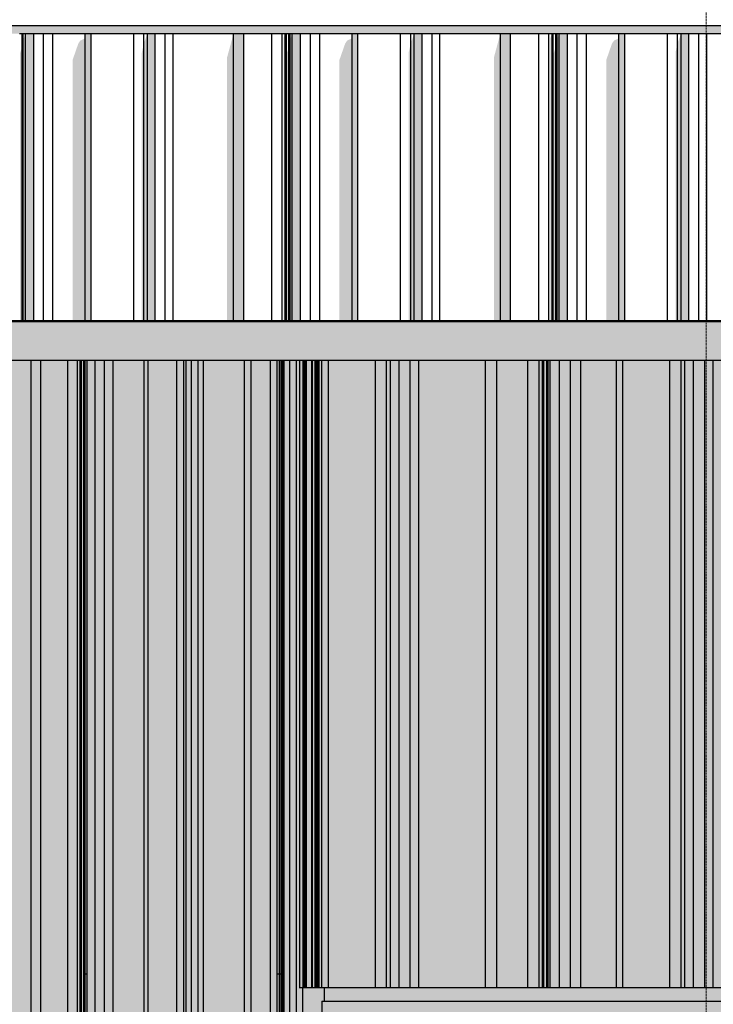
# Model space of a CAD drawing. Header units: metres. Extents: x -58265 to 590738, y -55036 to 35250.
# Tile 90 of 160: x 553216 to 554272, y -48546 to -47048. Entities that reach past the tile are written whole.
import ezdxf

# ---------------------------------------------------------------- set-up
doc = ezdxf.new("R2010")
doc.units = ezdxf.units.M
doc.header["$LTSCALE"] = 0.05
doc.linetypes.add('Strichlinie_ eng', pattern=[46, 30, -16])
for name, color, linetype in [('Ansicht Süd_3_0', 7, 'Continuous'), ('Ansicht Süd_3_A_1_Fassaden', 7, 'Continuous'), ('Ansicht Süd_3_A_1_Schraffuren', 7, 'Continuous'), ('Ansicht Süd_3_A_1_Wände_Außen', 7, 'Continuous'), ('Ansicht Süd_3_A_2_Fenster_Türen.Ergänzung', 7, 'Continuous'), ('Ansicht Süd_3_A_3_Achsen_Raster', 7, 'Continuous')]:
    doc.layers.add(name, color=color, linetype=linetype)

msp = doc.modelspace()

# ---------------------------------------------------------------- hatches: boundary and pattern name
at = {"layer": 'Ansicht Süd_3_A_1_Schraffuren', "linetype": 'Continuous', "lineweight": 15}
for points in [[(551225.9, -47068.9), (551265.9, -47068.9), (551265.9, -47244), (551305.9, -47244), (551305.9, -47068.9), (555325.9, -47068.9), (555325.9, -47406.1), (555345.9, -47406.1), (555345.9, -47056.1), (551225.9, -47056.1)], [(553224.8, -47068.9), (553221.7, -47077.8), (553221.7, -47506.1), (553224.8, -47506.1)], [(553237.6, -47506.1), (553237.6, -47068.9), (553224.8, -47068.9), (553224.8, -47506.1)], [(553324.9, -47506.1), (553324.9, -47068.9), (553315.9, -47068.9), (553315.9, -47506.1)], [(553405.1, -47506.1), (553410.4, -47506.1), (553410.4, -47068.9), (553405.1, -47083.2)], [(553422.3, -47506.1), (553422.3, -47068.9), (553410.4, -47068.9), (553410.4, -47506.1)], [(553531.8, -47506.1), (553541.5, -47506.1), (553541.5, -47068.9), (553531.8, -47104.7)], [(553557.1, -47506.1), (553557.1, -47068.9), (553541.5, -47068.9), (553541.5, -47506.1)], [(553617.8, -47506.1), (553620.1, -47506.1), (553620.1, -47068.9), (553617.8, -47074.8)], [(553621.9, -47506.1), (553621.9, -47068.9), (553620.1, -47068.9), (553620.1, -47506.1)], [(553627.7, -47506.1), (553630.8, -47506.1), (553630.8, -47068.9), (553627.7, -47077.8)], [(553643.6, -47506.1), (553643.6, -47068.9), (553630.8, -47068.9), (553630.8, -47506.1)], [(553730.9, -47506.1), (553730.9, -47068.9), (553721.9, -47068.9), (553721.9, -47506.1)], [(553811.1, -47506.1), (553816.4, -47506.1), (553816.4, -47068.9), (553811.1, -47083.2)], [(553828.3, -47506.1), (553828.3, -47068.9), (553816.4, -47068.9), (553816.4, -47506.1)], [(553947.5, -47068.9), (553937.8, -47104.7), (553937.8, -47506.1), (553947.5, -47506.1)], [(553963.1, -47506.1), (553963.1, -47068.9), (553947.5, -47068.9), (553947.5, -47506.1)], [(554023.8, -47506.1), (554026.1, -47506.1), (554026.1, -47068.9), (554023.8, -47074.8)], [(554027.9, -47506.1), (554027.9, -47068.9), (554026.1, -47068.9), (554026.1, -47506.1)], [(554033.7, -47506.1), (554036.8, -47506.1), (554036.8, -47068.9), (554033.7, -47077.8)], [(554049.6, -47506.1), (554049.6, -47068.9), (554036.8, -47068.9), (554036.8, -47506.1)], [(554136.9, -47506.1), (554136.9, -47068.9), (554127.9, -47068.9), (554127.9, -47506.1)], [(554217.1, -47506.1), (554222.4, -47506.1), (554222.4, -47068.9), (554217.1, -47083.2)], [(554234.3, -47506.1), (554234.3, -47068.9), (554222.4, -47068.9), (554222.4, -47506.1)], [(553221.7, -47077.8), (553219.9, -47088.9), (553219.9, -47506.1), (553221.7, -47506.1)], [(553296.6, -47109), (553296.6, -47506.1), (553315.9, -47506.1), (553315.9, -47075.8), (553308.6, -47079.2), (553305.5, -47083.5)], [(553402, -47097.6), (553402, -47506.1), (553405.1, -47506.1), (553405.1, -47083.2)], [(553627.7, -47077.8), (553625.9, -47088.9), (553625.9, -47506.1), (553627.7, -47506.1)], [(553702.6, -47109), (553702.6, -47506.1), (553721.9, -47506.1), (553721.9, -47075.8), (553714.6, -47079.2), (553711.5, -47083.5)], [(553808, -47097.6), (553808, -47506.1), (553811.1, -47506.1), (553811.1, -47083.2)], [(554033.7, -47077.8), (554031.9, -47088.9), (554031.9, -47506.1), (554033.7, -47506.1)], [(554108.6, -47109), (554108.6, -47506.1), (554127.9, -47506.1), (554127.9, -47075.8), (554120.6, -47079.2), (554117.5, -47083.5)], [(554214, -47097.6), (554214, -47506.1), (554217.1, -47506.1), (554217.1, -47083.2)], [(553216.5, -47098.8), (553216.5, -47506.1), (553219.9, -47506.1), (553219.9, -47088.9)], [(553622.5, -47098.8), (553622.5, -47506.1), (553625.9, -47506.1), (553625.9, -47088.9)], [(554028.5, -47098.8), (554028.5, -47506.1), (554031.9, -47506.1), (554031.9, -47088.9)], [(553645.9, -47506.1), (553125.9, -47506.1), (553125.9, -47566.1), (553642.2, -47566.1), (553645.9, -47566.1)], [(553645.9, -47566.1), (555305.9, -47566.1), (555305.9, -50626.1), (555345.9, -50626.1), (555345.9, -47506.1), (553645.9, -47506.1)], [(553233.6, -48500.3), (553233.6, -47566.1), (553145.9, -47566.1), (553145.9, -48500.3)], [(553248.4, -48500.3), (553248.4, -47566.1), (553233.6, -47566.1), (553233.6, -48500.3)], [(553289.2, -48500.3), (553289.2, -47566.1), (553248.4, -47566.1), (553248.4, -48500.3)], [(553304.1, -48500.3), (553304.1, -47566.1), (553289.2, -47566.1), (553289.2, -48500.3)], [(553308.4, -48500.3), (553308.4, -47566.1), (553304.1, -47566.1), (553304.1, -48500.3)], [(553310.2, -48500.3), (553310.2, -47566.1), (553308.4, -47566.1), (553308.4, -48500.3)], [(553314, -48500.3), (553314, -47566.1), (553310.2, -47566.1), (553310.2, -48500.3)], [(553315.7, -48500.3), (553315.7, -47566.1), (553314, -47566.1), (553314, -48500.3)], [(553318.6, -48500.3), (553318.6, -47566.1), (553315.7, -47566.1), (553315.7, -48500.3)], [(553330.8, -48500.3), (553330.8, -47566.1), (553318.6, -47566.1), (553318.6, -48500.3)], [(553345, -48500.3), (553345, -47566.1), (553330.8, -47566.1), (553330.8, -48500.3)], [(553358.6, -48500.3), (553358.6, -47566.1), (553345, -47566.1), (553345, -48500.3)], [(553405.4, -48500.3), (553405.4, -47566.1), (553358.6, -47566.1), (553358.6, -48500.3)], [(553411.5, -48500.3), (553411.5, -47566.1), (553405.4, -47566.1), (553405.4, -48500.3)], [(553455.3, -48500.3), (553455.3, -47566.1), (553411.5, -47566.1), (553411.5, -48500.3)], [(553465.7, -48500.3), (553465.7, -47566.1), (553455.3, -47566.1), (553455.3, -48500.3)], [(553469.4, -48500.3), (553469.4, -47566.1), (553465.7, -47566.1), (553465.7, -48500.3)], [(553477.4, -48500.3), (553477.4, -47566.1), (553469.4, -47566.1), (553469.4, -48500.3)], [(553487.8, -48500.3), (553487.8, -47566.1), (553477.4, -47566.1), (553477.4, -48500.3)], [(553495.8, -48500.3), (553495.8, -47566.1), (553487.8, -47566.1), (553487.8, -48500.3)], [(553558.1, -48500.3), (553558.1, -47566.1), (553495.8, -47566.1), (553495.8, -48500.3)], [(553568.6, -48500.3), (553568.6, -47566.1), (553558.1, -47566.1), (553558.1, -48500.3)], [(553597.6, -48500.3), (553597.6, -47566.1), (553568.6, -47566.1), (553568.6, -48500.3)], [(553608.1, -48500.3), (553608.1, -47566.1), (553597.6, -47566.1), (553597.6, -48500.3)], [(553611.3, -48500.3), (553611.3, -47566.1), (553608.1, -47566.1), (553608.1, -48500.3)], [(553612.5, -48500.3), (553612.5, -47566.1), (553611.3, -47566.1), (553611.3, -48500.3)], [(553615.2, -48500.3), (553615.2, -47566.1), (553612.5, -47566.1), (553612.5, -48500.3)], [(553616.4, -48500.3), (553616.4, -47566.1), (553615.2, -47566.1), (553615.2, -48500.3)], [(553618.5, -48500.3), (553618.5, -47566.1), (553616.4, -47566.1), (553616.4, -48500.3)], [(553627.2, -48500.3), (553627.2, -47566.1), (553618.5, -47566.1), (553618.5, -48500.3)], [(553637.2, -48500.3), (553637.2, -47566.1), (553627.2, -47566.1), (553627.2, -48500.3)], [(553641.6, -47566.1), (553637.2, -47566.1), (553637.2, -48500.3), (553641.6, -48500.3)], [(553641.6, -47843.5), (553642.2, -47843.5), (553642.2, -47566.1), (553641.6, -47566.1)], [(553647.7, -47843.5), (553647.7, -47566.1), (553642.2, -47566.1), (553642.2, -47843.5)], [(553649, -47843.5), (553649, -47566.1), (553647.7, -47566.1), (553647.7, -47843.5)], [(553649.5, -47843.5), (553649.5, -47566.1), (553649, -47843.5)], [(553650.5, -47843.5), (553650.5, -47566.1), (553649.5, -47566.1), (553649.5, -47843.5)], [(553651.8, -47843.5), (553651.8, -47566.1), (553650.5, -47566.1), (553650.5, -47843.5)], [(553652.8, -47843.5), (553652.8, -47566.1), (553651.8, -47566.1), (553651.8, -47843.5)], [(553660.6, -47843.5), (553660.6, -47566.1), (553652.8, -47566.1), (553652.8, -47843.5)], [(553661.9, -47843.5), (553661.9, -47566.1), (553660.6, -47566.1), (553660.6, -47843.5)], [(553665.5, -47843.5), (553665.5, -47566.1), (553661.9, -47566.1), (553661.9, -47843.5)], [(553666.9, -47843.5), (553666.9, -47566.1), (553665.5, -47566.1), (553665.5, -47843.5)], [(553667.3, -47843.5), (553667.3, -47566.1), (553666.9, -47843.5)], [(553667.4, -47843.5), (553667.4, -47566.1), (553667.3, -47843.5)], [(553667.7, -47843.5), (553667.7, -47566.1), (553667.4, -47843.5)], [(553667.9, -47843.5), (553667.9, -47566.1), (553667.7, -47843.5)], [(553668.2, -47843.5), (553668.2, -47566.1), (553667.9, -47843.5)], [(553669.3, -47843.5), (553669.3, -47566.1), (553668.2, -47566.1), (553668.2, -47843.5)], [(553670.5, -47843.5), (553670.5, -47566.1), (553669.3, -47566.1), (553669.3, -47843.5)], [(553671.7, -47843.5), (553671.7, -47566.1), (553670.5, -47566.1), (553670.5, -47843.5)], [(553675.9, -47843.5), (553675.9, -47566.1), (553671.7, -47566.1), (553671.7, -47843.5)], [(553685.9, -47843.5), (553685.9, -47566.1), (553675.9, -47566.1), (553675.9, -47843.5)], [(553757.3, -47843.5), (553757.3, -47566.1), (553685.9, -47566.1), (553685.9, -47843.5)], [(553774.3, -47843.5), (553774.3, -47566.1), (553757.3, -47566.1), (553757.3, -47843.5)], [(553780.3, -47843.5), (553780.3, -47566.1), (553774.3, -47566.1), (553774.3, -47843.5)], [(553793.3, -47843.5), (553793.3, -47566.1), (553780.3, -47566.1), (553780.3, -47843.5)], [(553810.3, -47843.5), (553810.3, -47566.1), (553793.3, -47566.1), (553793.3, -47843.5)], [(553823.4, -47843.5), (553823.4, -47566.1), (553810.3, -47566.1), (553810.3, -47843.5)], [(553823.4, -47566.1), (553823.4, -47843.5), (553925, -47843.5), (553925, -47566.1)], [(553942.1, -47843.5), (553942.1, -47566.1), (553925, -47566.1), (553925, -47843.5)], [(553989.5, -47843.5), (553989.5, -47566.1), (553942.1, -47566.1), (553942.1, -47843.5)], [(554006.6, -47843.5), (554006.6, -47566.1), (553989.5, -47566.1), (553989.5, -47843.5)], [(554011.7, -47843.5), (554011.7, -47566.1), (554006.6, -47566.1), (554006.6, -47843.5)], [(554013.7, -47843.5), (554013.7, -47566.1), (554011.7, -47566.1), (554011.7, -47843.5)], [(554018.1, -47843.5), (554018.1, -47566.1), (554013.7, -47566.1), (554013.7, -47843.5)], [(554020.1, -47843.5), (554020.1, -47566.1), (554018.1, -47566.1), (554018.1, -47843.5)], [(554023.5, -47843.5), (554023.5, -47566.1), (554020.1, -47566.1), (554020.1, -47843.5)], [(554037.7, -47843.5), (554037.7, -47566.1), (554023.5, -47566.1), (554023.5, -47843.5)], [(554054.1, -47843.5), (554054.1, -47566.1), (554037.7, -47566.1), (554037.7, -47843.5)], [(554069.9, -47843.5), (554069.9, -47566.1), (554054.1, -47566.1), (554054.1, -47843.5)], [(554124, -47843.5), (554124, -47566.1), (554069.9, -47566.1), (554069.9, -47843.5)], [(554134, -47843.5), (554134, -47566.1), (554124, -47566.1), (554124, -47843.5)], [(554205.5, -47843.5), (554205.5, -47566.1), (554134, -47566.1), (554134, -47843.5)], [(554222.5, -47843.5), (554222.5, -47566.1), (554205.5, -47566.1), (554205.5, -47843.5)], [(554228.4, -47843.5), (554228.4, -47566.1), (554222.5, -47566.1), (554222.5, -47843.5)], [(554241.5, -47843.5), (554241.5, -47566.1), (554228.4, -47566.1), (554228.4, -47843.5)], [(554258.4, -47843.5), (554258.4, -47566.1), (554241.5, -47566.1), (554241.5, -47843.5)], [(554271.5, -47843.5), (554271.5, -47566.1), (554258.4, -47566.1), (554258.4, -47843.5)], [(553641.6, -47843.5), (553641.6, -48243.5), (553642.2, -48243.5), (553642.2, -47843.5)], [(553647.7, -48243.5), (553647.7, -47843.5), (553642.2, -47843.5), (553642.2, -48243.5)], [(553649, -48243.5), (553649, -47843.5), (553647.7, -47843.5), (553647.7, -48243.5)], [(553649.5, -48243.5), (553649.5, -47843.5), (553649, -48243.5)], [(553650.5, -48243.5), (553650.5, -47843.5), (553649.5, -47843.5), (553649.5, -48243.5)], [(553651.8, -48243.5), (553651.8, -47843.5), (553650.5, -47843.5), (553650.5, -48243.5)], [(553652.8, -48243.5), (553652.8, -47843.5), (553651.8, -47843.5), (553651.8, -48243.5)], [(553660.6, -48243.5), (553660.6, -47843.5), (553652.8, -47843.5), (553652.8, -48243.5)], [(553661.9, -48243.5), (553661.9, -47843.5), (553660.6, -47843.5), (553660.6, -48243.5)], [(553665.5, -48243.5), (553665.5, -47843.5), (553661.9, -47843.5), (553661.9, -48243.5)], [(553666.9, -48243.5), (553666.9, -47843.5), (553665.5, -47843.5), (553665.5, -48243.5)], [(553667.3, -48243.5), (553667.3, -47843.5), (553666.9, -48243.5)], [(553667.4, -48243.5), (553667.4, -47843.5), (553667.3, -48243.5)], [(553667.7, -48243.5), (553667.7, -47843.5), (553667.4, -48243.5)], [(553667.9, -48243.5), (553667.9, -47843.5), (553667.7, -48243.5)], [(553668.2, -48243.5), (553668.2, -47843.5), (553667.9, -48243.5)], [(553669.3, -48243.5), (553669.3, -47843.5), (553668.2, -47843.5), (553668.2, -48243.5)], [(553670.5, -48243.5), (553670.5, -47843.5), (553669.3, -47843.5), (553669.3, -48243.5)], [(553671.7, -48243.5), (553671.7, -47843.5), (553670.5, -47843.5), (553670.5, -48243.5)], [(553675.9, -48243.5), (553675.9, -47843.5), (553671.7, -47843.5), (553671.7, -48243.5)], [(553685.9, -48243.5), (553685.9, -47843.5), (553675.9, -47843.5), (553675.9, -48243.5)], [(553757.3, -48243.5), (553757.3, -47843.5), (553685.9, -47843.5), (553685.9, -48243.5)], [(553774.3, -48243.5), (553774.3, -47843.5), (553757.3, -47843.5), (553757.3, -48243.5)], [(553780.3, -48243.5), (553780.3, -47843.5), (553774.3, -47843.5), (553774.3, -48243.5)], [(553793.3, -48243.5), (553793.3, -47843.5), (553780.3, -47843.5), (553780.3, -48243.5)], [(553810.3, -48243.5), (553810.3, -47843.5), (553793.3, -47843.5), (553793.3, -48243.5)], [(553823.4, -48243.5), (553823.4, -47843.5), (553810.3, -47843.5), (553810.3, -48243.5)], [(553823.4, -48243.5), (553925, -48243.5), (553925, -47843.5), (553823.4, -47843.5)], [(553942.1, -48243.5), (553942.1, -47843.5), (553925, -47843.5), (553925, -48243.5)], [(553989.5, -48243.5), (553989.5, -47843.5), (553942.1, -47843.5), (553942.1, -48243.5)], [(554006.6, -48243.5), (554006.6, -47843.5), (553989.5, -47843.5), (553989.5, -48243.5)], [(554011.7, -48243.5), (554011.7, -47843.5), (554006.6, -47843.5), (554006.6, -48243.5)], [(554013.7, -48243.5), (554013.7, -47843.5), (554011.7, -47843.5), (554011.7, -48243.5)], [(554018.1, -48243.5), (554018.1, -47843.5), (554013.7, -47843.5), (554013.7, -48243.5)], [(554020.1, -48243.5), (554020.1, -47843.5), (554018.1, -47843.5), (554018.1, -48243.5)], [(554023.5, -48243.5), (554023.5, -47843.5), (554020.1, -47843.5), (554020.1, -48243.5)], [(554037.7, -48243.5), (554037.7, -47843.5), (554023.5, -47843.5), (554023.5, -48243.5)], [(554054.1, -48243.5), (554054.1, -47843.5), (554037.7, -47843.5), (554037.7, -48243.5)], [(554069.9, -48243.5), (554069.9, -47843.5), (554054.1, -47843.5), (554054.1, -48243.5)], [(554124, -48243.5), (554124, -47843.5), (554069.9, -47843.5), (554069.9, -48243.5)], [(554134, -48243.5), (554134, -47843.5), (554124, -47843.5), (554124, -48243.5)], [(554205.5, -48243.5), (554205.5, -47843.5), (554134, -47843.5), (554134, -48243.5)], [(554222.5, -48243.5), (554222.5, -47843.5), (554205.5, -47843.5), (554205.5, -48243.5)], [(554228.4, -48243.5), (554228.4, -47843.5), (554222.5, -47843.5), (554222.5, -48243.5)], [(554241.5, -48243.5), (554241.5, -47843.5), (554228.4, -47843.5), (554228.4, -48243.5)], [(554258.4, -48243.5), (554258.4, -47843.5), (554241.5, -47843.5), (554241.5, -48243.5)], [(554271.5, -48243.5), (554271.5, -47843.5), (554258.4, -47843.5), (554258.4, -48243.5)], [(553642.2, -48521.1), (553642.2, -48243.5), (553641.6, -48243.5), (553641.6, -48521.1)], [(553647.7, -48521.1), (553647.7, -48243.5), (553642.2, -48243.5), (553642.2, -48521.1)], [(553649, -48521.1), (553649, -48243.5), (553647.7, -48243.5), (553647.7, -48521.1)], [(553649.5, -48521.1), (553649.5, -48243.5), (553649, -48521.1)], [(553650.5, -48521.1), (553650.5, -48243.5), (553649.5, -48243.5), (553649.5, -48521.1)], [(553651.8, -48521.1), (553651.8, -48243.5), (553650.5, -48243.5), (553650.5, -48521.1)], [(553652.8, -48521.1), (553652.8, -48243.5), (553651.8, -48243.5), (553651.8, -48521.1)], [(553660.6, -48521.1), (553660.6, -48243.5), (553652.8, -48243.5), (553652.8, -48521.1)], [(553661.9, -48521.1), (553661.9, -48243.5), (553660.6, -48243.5), (553660.6, -48521.1)], [(553665.5, -48521.1), (553665.5, -48243.5), (553661.9, -48243.5), (553661.9, -48521.1)], [(553666.9, -48521.1), (553666.9, -48243.5), (553665.5, -48243.5), (553665.5, -48521.1)], [(553667.3, -48521.1), (553667.3, -48243.5), (553666.9, -48521.1)], [(553667.4, -48521.1), (553667.4, -48243.5), (553667.3, -48521.1)], [(553667.7, -48521.1), (553667.7, -48243.5), (553667.4, -48521.1)], [(553667.9, -48521.1), (553667.9, -48243.5), (553667.7, -48521.1)], [(553668.2, -48521.1), (553668.2, -48243.5), (553667.9, -48521.1)], [(553669.3, -48521.1), (553669.3, -48243.5), (553668.2, -48243.5), (553668.2, -48521.1)], [(553670.5, -48521.1), (553670.5, -48243.5), (553669.3, -48243.5), (553669.3, -48521.1)], [(553671.7, -48521.1), (553671.7, -48243.5), (553670.5, -48243.5), (553670.5, -48521.1)], [(553675.9, -48521.1), (553675.9, -48243.5), (553671.7, -48243.5), (553671.7, -48521.1)], [(553685.9, -48521.1), (553685.9, -48243.5), (553675.9, -48243.5), (553675.9, -48521.1)], [(553757.3, -48521.1), (553757.3, -48243.5), (553685.9, -48243.5), (553685.9, -48521.1)], [(553774.3, -48521.1), (553774.3, -48243.5), (553757.3, -48243.5), (553757.3, -48521.1)], [(553780.3, -48521.1), (553780.3, -48243.5), (553774.3, -48243.5), (553774.3, -48521.1)], [(553793.3, -48521.1), (553793.3, -48243.5), (553780.3, -48243.5), (553780.3, -48521.1)], [(553810.3, -48521.1), (553810.3, -48243.5), (553793.3, -48243.5), (553793.3, -48521.1)], [(553823.4, -48521.1), (553823.4, -48243.5), (553810.3, -48243.5), (553810.3, -48521.1)], [(553823.4, -48521.1), (553925, -48521.1), (553925, -48243.5), (553823.4, -48243.5)], [(553942.1, -48521.1), (553942.1, -48243.5), (553925, -48243.5), (553925, -48521.1)], [(553989.5, -48521.1), (553989.5, -48243.5), (553942.1, -48243.5), (553942.1, -48521.1)], [(554006.6, -48521.1), (554006.6, -48243.5), (553989.5, -48243.5), (553989.5, -48521.1)], [(554011.7, -48521.1), (554011.7, -48243.5), (554006.6, -48243.5), (554006.6, -48521.1)], [(554013.7, -48521.1), (554013.7, -48243.5), (554011.7, -48243.5), (554011.7, -48521.1)], [(554018.1, -48521.1), (554018.1, -48243.5), (554013.7, -48243.5), (554013.7, -48521.1)], [(554020.1, -48521.1), (554020.1, -48243.5), (554018.1, -48243.5), (554018.1, -48521.1)], [(554023.5, -48521.1), (554023.5, -48243.5), (554020.1, -48243.5), (554020.1, -48521.1)], [(554037.7, -48521.1), (554037.7, -48243.5), (554023.5, -48243.5), (554023.5, -48521.1)], [(554054.1, -48521.1), (554054.1, -48243.5), (554037.7, -48243.5), (554037.7, -48521.1)], [(554069.9, -48521.1), (554069.9, -48243.5), (554054.1, -48243.5), (554054.1, -48521.1)], [(554124, -48521.1), (554124, -48243.5), (554069.9, -48243.5), (554069.9, -48521.1)], [(554134, -48521.1), (554134, -48243.5), (554124, -48243.5), (554124, -48521.1)], [(554205.5, -48521.1), (554205.5, -48243.5), (554134, -48243.5), (554134, -48521.1)], [(554222.5, -48521.1), (554222.5, -48243.5), (554205.5, -48243.5), (554205.5, -48521.1)], [(554228.4, -48521.1), (554228.4, -48243.5), (554222.5, -48243.5), (554222.5, -48521.1)], [(554241.5, -48521.1), (554241.5, -48243.5), (554228.4, -48243.5), (554228.4, -48521.1)], [(554258.4, -48521.1), (554258.4, -48243.5), (554241.5, -48243.5), (554241.5, -48521.1)], [(554271.5, -48521.1), (554271.5, -48243.5), (554258.4, -48243.5), (554258.4, -48521.1)], [(553233.6, -50100.3), (553233.6, -48500.3), (553145.9, -48500.3), (553145.9, -50100.3)], [(553248.4, -50100.3), (553248.4, -48500.3), (553233.6, -48500.3), (553233.6, -50100.3)], [(553289.2, -50100.3), (553289.2, -48500.3), (553248.4, -48500.3), (553248.4, -50100.3)], [(553304.1, -50100.3), (553304.1, -48500.3), (553289.2, -48500.3), (553289.2, -50100.3)], [(553308.4, -50100.3), (553308.4, -48500.3), (553304.1, -48500.3), (553304.1, -50100.3)], [(553310.2, -50100.3), (553310.2, -48500.3), (553308.4, -48500.3), (553308.4, -50100.3)], [(553314, -50100.3), (553314, -48500.3), (553310.2, -48500.3), (553310.2, -50100.3)], [(553315.7, -50100.3), (553315.7, -48500.3), (553314, -48500.3), (553314, -50100.3)], [(553318.6, -50100.3), (553318.6, -48500.3), (553315.7, -48500.3), (553315.7, -50100.3)], [(553330.8, -50100.3), (553330.8, -48500.3), (553318.6, -48500.3), (553318.6, -50100.3)], [(553345, -50100.3), (553345, -48500.3), (553330.8, -48500.3), (553330.8, -50100.3)], [(553358.6, -50100.3), (553358.6, -48500.3), (553345, -48500.3), (553345, -50100.3)], [(553405.4, -50100.3), (553405.4, -48500.3), (553358.6, -48500.3), (553358.6, -50100.3)], [(553411.5, -50100.3), (553411.5, -48500.3), (553405.4, -48500.3), (553405.4, -50100.3)], [(553455.3, -50100.3), (553455.3, -48500.3), (553411.5, -48500.3), (553411.5, -50100.3)], [(553465.7, -50100.3), (553465.7, -48500.3), (553455.3, -48500.3), (553455.3, -50100.3)], [(553469.4, -50100.3), (553469.4, -48500.3), (553465.7, -48500.3), (553465.7, -50100.3)], [(553477.4, -50100.3), (553477.4, -48500.3), (553469.4, -48500.3), (553469.4, -50100.3)], [(553487.8, -50100.3), (553487.8, -48500.3), (553477.4, -48500.3), (553477.4, -50100.3)], [(553495.8, -50100.3), (553495.8, -48500.3), (553487.8, -48500.3), (553487.8, -50100.3)], [(553558.1, -50100.3), (553558.1, -48500.3), (553495.8, -48500.3), (553495.8, -50100.3)], [(553568.6, -50100.3), (553568.6, -48500.3), (553558.1, -48500.3), (553558.1, -50100.3)], [(553597.6, -50100.3), (553597.6, -48500.3), (553568.6, -48500.3), (553568.6, -50100.3)], [(553608.1, -50100.3), (553608.1, -48500.3), (553597.6, -48500.3), (553597.6, -50100.3)], [(553611.3, -50100.3), (553611.3, -48500.3), (553608.1, -48500.3), (553608.1, -50100.3)], [(553612.5, -50100.3), (553612.5, -48500.3), (553611.3, -48500.3), (553611.3, -50100.3)], [(553615.2, -50100.3), (553615.2, -48500.3), (553612.5, -48500.3), (553612.5, -50100.3)], [(553616.4, -50100.3), (553616.4, -48500.3), (553615.2, -48500.3), (553615.2, -50100.3)], [(553618.5, -50100.3), (553618.5, -48500.3), (553616.4, -48500.3), (553616.4, -50100.3)], [(553627.2, -50100.3), (553627.2, -48500.3), (553618.5, -48500.3), (553618.5, -50100.3)], [(553637.2, -50100.3), (553637.2, -48500.3), (553627.2, -48500.3), (553627.2, -50100.3)], [(553637.2, -50100.3), (553646.9, -50100.3), (553646.9, -48521.1), (553641.6, -48521.1), (553641.6, -48500.3), (553637.2, -48500.3)], [(553675.9, -48521.1), (553646.9, -48521.1), (553646.9, -50100.3), (553675.9, -50100.3), (553675.9, -48541.1), (553680.1, -48541.1), (553680.1, -48521.1)], [(553680.1, -48521.1), (553680.1, -48541.1), (554934.8, -48541.1), (554934.8, -48521.1)], [(553685.9, -48541.1), (553675.9, -48541.1), (553675.9, -50686.1), (553685.9, -50686.1)], [(553685.9, -48541.1), (553685.9, -48551.1), (554935.9, -48551.1), (554935.9, -48541.1)]]:
    msp.add_hatch(color=7, dxfattribs=at).paths.add_polyline_path(points)
at = {"layer": 'Ansicht Süd_3_A_1_Schraffuren', "linetype": 'Continuous', "lineweight": 18}
msp.add_hatch(color=49, dxfattribs=at).paths.add_polyline_path([(551305.9, -50628.9), (555345.9, -50628.9), (555345.9, -47506.1), (551305.9, -47506.1)])

# ---------------------------------------------------------------- linework, layer by layer
at = {"layer": 'Ansicht Süd_3_0', "color": 7, "linetype": 'Continuous', "lineweight": 50}
msp.add_line((555345.9, -47506.1), (551305.9, -47506.1), dxfattribs=at)
at = {"layer": 'Ansicht Süd_3_A_1_Fassaden', "color": 7, "linetype": 'Continuous', "lineweight": 25}
for p, q in [((553219.9, -47068.9), (553215.9, -47068.9)), ((553221.7, -47068.9), (553219.9, -47068.9)), ((553219.9, -47506.1), (553219.9, -47068.9)), ((553224.8, -47068.9), (553221.7, -47068.9)), ((553221.7, -47506.1), (553221.7, -47068.9)), ((553237.6, -47068.9), (553224.8, -47068.9)), ((553224.8, -47506.1), (553224.8, -47068.9)), ((553252.5, -47068.9), (553237.6, -47068.9)), ((553237.6, -47506.1), (553237.6, -47068.9)), ((553266.8, -47068.9), (553252.5, -47068.9)), ((553252.5, -47506.1), (553252.5, -47068.9)), ((553315.9, -47068.9), (553266.8, -47068.9)), ((553266.8, -47506.1), (553266.8, -47068.9)), ((553324.9, -47068.9), (553315.9, -47068.9)), ((553315.9, -47506.1), (553315.9, -47068.9)), ((553389.7, -47068.9), (553324.9, -47068.9)), ((553324.9, -47506.1), (553324.9, -47068.9)), ((553405.1, -47068.9), (553389.7, -47068.9)), ((553389.7, -47506.1), (553389.7, -47068.9)), ((553410.4, -47068.9), (553405.1, -47068.9)), ((553405.1, -47506.1), (553405.1, -47068.9)), ((553422.3, -47068.9), (553410.4, -47068.9)), ((553410.4, -47506.1), (553410.4, -47068.9)), ((553437.6, -47068.9), (553422.3, -47068.9)), ((553422.3, -47506.1), (553422.3, -47068.9)), ((553449.5, -47068.9), (553437.6, -47068.9)), ((553437.6, -47506.1), (553437.6, -47068.9)), ((553541.5, -47068.9), (553449.5, -47068.9)), ((553449.5, -47506.1), (553449.5, -47068.9)), ((553557.1, -47068.9), (553541.5, -47068.9)), ((553541.5, -47506.1), (553541.5, -47068.9)), ((553600, -47068.9), (553557.1, -47068.9)), ((553557.1, -47506.1), (553557.1, -47068.9)), ((553615.5, -47068.9), (553600, -47068.9)), ((553600, -47506.1), (553600, -47068.9)), ((553620.1, -47068.9), (553615.5, -47068.9)), ((553615.5, -47506.1), (553615.5, -47068.9)), ((553621.9, -47068.9), (553620.1, -47068.9)), ((553620.1, -47506.1), (553620.1, -47068.9)), ((553625.9, -47068.9), (553621.9, -47068.9)), ((553621.9, -47506.1), (553621.9, -47068.9)), ((553627.7, -47068.9), (553625.9, -47068.9)), ((553625.9, -47506.1), (553625.9, -47068.9)), ((553630.8, -47068.9), (553627.7, -47068.9)), ((553627.7, -47506.1), (553627.7, -47068.9)), ((553643.6, -47068.9), (553630.8, -47068.9)), ((553630.8, -47506.1), (553630.8, -47068.9)), ((553658.5, -47068.9), (553643.6, -47068.9)), ((553643.6, -47506.1), (553643.6, -47068.9)), ((553672.8, -47068.9), (553658.5, -47068.9)), ((553658.5, -47506.1), (553658.5, -47068.9)), ((553721.9, -47068.9), (553672.8, -47068.9)), ((553672.8, -47506.1), (553672.8, -47068.9)), ((553730.9, -47068.9), (553721.9, -47068.9)), ((553721.9, -47506.1), (553721.9, -47068.9)), ((553795.7, -47068.9), (553730.9, -47068.9)), ((553730.9, -47506.1), (553730.9, -47068.9)), ((553811.1, -47068.9), (553795.7, -47068.9)), ((553795.7, -47506.1), (553795.7, -47068.9)), ((553816.4, -47068.9), (553811.1, -47068.9)), ((553811.1, -47506.1), (553811.1, -47068.9)), ((553828.3, -47068.9), (553816.4, -47068.9)), ((553816.4, -47506.1), (553816.4, -47068.9)), ((553843.6, -47068.9), (553828.3, -47068.9)), ((553828.3, -47506.1), (553828.3, -47068.9)), ((553855.5, -47068.9), (553843.6, -47068.9)), ((553843.6, -47506.1), (553843.6, -47068.9)), ((553947.5, -47068.9), (553855.5, -47068.9)), ((553855.5, -47506.1), (553855.5, -47068.9)), ((553963.1, -47068.9), (553947.5, -47068.9)), ((553947.5, -47506.1), (553947.5, -47068.9)), ((554006, -47068.9), (553963.1, -47068.9)), ((553963.1, -47506.1), (553963.1, -47068.9)), ((554021.5, -47068.9), (554006, -47068.9)), ((554006, -47506.1), (554006, -47068.9)), ((554026.1, -47068.9), (554021.5, -47068.9)), ((554021.5, -47506.1), (554021.5, -47068.9)), ((554027.9, -47068.9), (554026.1, -47068.9)), ((554026.1, -47506.1), (554026.1, -47068.9)), ((554031.9, -47068.9), (554027.9, -47068.9)), ((554027.9, -47506.1), (554027.9, -47068.9)), ((554033.7, -47068.9), (554031.9, -47068.9)), ((554031.9, -47506.1), (554031.9, -47068.9)), ((554036.8, -47068.9), (554033.7, -47068.9)), ((554033.7, -47506.1), (554033.7, -47068.9)), ((554049.6, -47068.9), (554036.8, -47068.9)), ((554036.8, -47506.1), (554036.8, -47068.9)), ((554064.5, -47068.9), (554049.6, -47068.9)), ((554049.6, -47506.1), (554049.6, -47068.9)), ((554078.8, -47068.9), (554064.5, -47068.9)), ((554064.5, -47506.1), (554064.5, -47068.9)), ((554127.9, -47068.9), (554078.8, -47068.9)), ((554078.8, -47506.1), (554078.8, -47068.9)), ((554136.9, -47068.9), (554127.9, -47068.9)), ((554127.9, -47506.1), (554127.9, -47068.9)), ((554201.7, -47068.9), (554136.9, -47068.9)), ((554136.9, -47506.1), (554136.9, -47068.9)), ((554217.1, -47068.9), (554201.7, -47068.9)), ((554201.7, -47506.1), (554201.7, -47068.9)), ((554222.4, -47068.9), (554217.1, -47068.9)), ((554217.1, -47506.1), (554217.1, -47068.9)), ((554234.3, -47068.9), (554222.4, -47068.9)), ((554222.4, -47506.1), (554222.4, -47068.9)), ((554249.6, -47068.9), (554234.3, -47068.9)), ((554234.3, -47506.1), (554234.3, -47068.9)), ((554261.5, -47068.9), (554249.6, -47068.9)), ((554249.6, -47506.1), (554249.6, -47068.9)), ((554353.5, -47068.9), (554261.5, -47068.9)), ((554261.5, -47506.1), (554261.5, -47068.9)), ((553219.9, -47506.1), (553215.9, -47506.1)), ((553221.7, -47506.1), (553219.9, -47506.1)), ((553224.8, -47506.1), (553221.7, -47506.1)), ((553237.6, -47506.1), (553224.8, -47506.1)), ((553252.5, -47506.1), (553237.6, -47506.1)), ((553266.8, -47506.1), (553252.5, -47506.1)), ((553315.9, -47506.1), (553266.8, -47506.1)), ((553324.9, -47506.1), (553315.9, -47506.1)), ((553389.7, -47506.1), (553324.9, -47506.1)), ((553405.1, -47506.1), (553389.7, -47506.1)), ((553410.4, -47506.1), (553405.1, -47506.1)), ((553422.3, -47506.1), (553410.4, -47506.1)), ((553437.6, -47506.1), (553422.3, -47506.1)), ((553449.5, -47506.1), (553437.6, -47506.1)), ((553541.5, -47506.1), (553449.5, -47506.1)), ((553557.1, -47506.1), (553541.5, -47506.1)), ((553600, -47506.1), (553557.1, -47506.1)), ((553615.5, -47506.1), (553600, -47506.1)), ((553620.1, -47506.1), (553615.5, -47506.1)), ((553621.9, -47506.1), (553620.1, -47506.1)), ((553625.9, -47506.1), (553621.9, -47506.1)), ((553627.7, -47506.1), (553625.9, -47506.1)), ((553630.8, -47506.1), (553627.7, -47506.1)), ((553643.6, -47506.1), (553630.8, -47506.1)), ((553658.5, -47506.1), (553643.6, -47506.1)), ((553672.8, -47506.1), (553658.5, -47506.1)), ((553721.9, -47506.1), (553672.8, -47506.1)), ((553730.9, -47506.1), (553721.9, -47506.1)), ((553795.7, -47506.1), (553730.9, -47506.1)), ((553811.1, -47506.1), (553795.7, -47506.1)), ((553816.4, -47506.1), (553811.1, -47506.1)), ((553828.3, -47506.1), (553816.4, -47506.1)), ((553843.6, -47506.1), (553828.3, -47506.1)), ((553855.5, -47506.1), (553843.6, -47506.1)), ((553947.5, -47506.1), (553855.5, -47506.1)), ((553963.1, -47506.1), (553947.5, -47506.1)), ((554006, -47506.1), (553963.1, -47506.1)), ((554021.5, -47506.1), (554006, -47506.1)), ((554026.1, -47506.1), (554021.5, -47506.1)), ((554027.9, -47506.1), (554026.1, -47506.1)), ((554031.9, -47506.1), (554027.9, -47506.1)), ((554033.7, -47506.1), (554031.9, -47506.1)), ((554036.8, -47506.1), (554033.7, -47506.1)), ((554049.6, -47506.1), (554036.8, -47506.1)), ((554064.5, -47506.1), (554049.6, -47506.1)), ((554078.8, -47506.1), (554064.5, -47506.1)), ((554127.9, -47506.1), (554078.8, -47506.1)), ((554136.9, -47506.1), (554127.9, -47506.1)), ((554201.7, -47506.1), (554136.9, -47506.1)), ((554217.1, -47506.1), (554201.7, -47506.1)), ((554222.4, -47506.1), (554217.1, -47506.1)), ((554234.3, -47506.1), (554222.4, -47506.1)), ((554249.6, -47506.1), (554234.3, -47506.1)), ((554261.5, -47506.1), (554249.6, -47506.1)), ((554353.5, -47506.1), (554261.5, -47506.1)), ((553233.6, -47566.1), (553145.9, -47566.1)), ((553248.4, -47566.1), (553233.6, -47566.1)), ((553233.6, -48500.3), (553233.6, -47566.1)), ((553289.2, -47566.1), (553248.4, -47566.1)), ((553248.4, -48500.3), (553248.4, -47566.1)), ((553304.1, -47566.1), (553289.2, -47566.1)), ((553289.2, -48500.3), (553289.2, -47566.1)), ((553308.4, -47566.1), (553304.1, -47566.1)), ((553304.1, -48500.3), (553304.1, -47566.1)), ((553310.2, -47566.1), (553308.4, -47566.1)), ((553308.4, -48500.3), (553308.4, -47566.1)), ((553314, -47566.1), (553310.2, -47566.1)), ((553310.2, -48500.3), (553310.2, -47566.1)), ((553315.7, -47566.1), (553314, -47566.1)), ((553314, -48500.3), (553314, -47566.1)), ((553318.6, -47566.1), (553315.7, -47566.1)), ((553315.7, -48500.3), (553315.7, -47566.1)), ((553330.8, -47566.1), (553318.6, -47566.1)), ((553318.6, -48500.3), (553318.6, -47566.1)), ((553345, -47566.1), (553330.8, -47566.1)), ((553330.8, -48500.3), (553330.8, -47566.1)), ((553358.6, -47566.1), (553345, -47566.1)), ((553345, -48500.3), (553345, -47566.1)), ((553405.4, -47566.1), (553358.6, -47566.1)), ((553358.6, -48500.3), (553358.6, -47566.1)), ((553411.5, -47566.1), (553405.4, -47566.1)), ((553405.4, -48500.3), (553405.4, -47566.1)), ((553455.3, -47566.1), (553411.5, -47566.1)), ((553411.5, -48500.3), (553411.5, -47566.1)), ((553465.7, -47566.1), (553455.3, -47566.1)), ((553455.3, -48500.3), (553455.3, -47566.1)), ((553469.4, -47566.1), (553465.7, -47566.1)), ((553465.7, -48500.3), (553465.7, -47566.1)), ((553477.4, -47566.1), (553469.4, -47566.1)), ((553469.4, -48500.3), (553469.4, -47566.1)), ((553487.8, -47566.1), (553477.4, -47566.1)), ((553477.4, -48500.3), (553477.4, -47566.1)), ((553495.8, -47566.1), (553487.8, -47566.1)), ((553487.8, -48500.3), (553487.8, -47566.1)), ((553558.1, -47566.1), (553495.8, -47566.1)), ((553495.8, -48500.3), (553495.8, -47566.1)), ((553568.6, -47566.1), (553558.1, -47566.1)), ((553558.1, -48500.3), (553558.1, -47566.1)), ((553597.6, -47566.1), (553568.6, -47566.1)), ((553568.6, -48500.3), (553568.6, -47566.1)), ((553608.1, -47566.1), (553597.6, -47566.1)), ((553597.6, -48500.3), (553597.6, -47566.1)), ((553611.3, -47566.1), (553608.1, -47566.1)), ((553608.1, -48500.3), (553608.1, -47566.1)), ((553612.5, -47566.1), (553611.3, -47566.1)), ((553611.3, -48500.3), (553611.3, -47566.1)), ((553615.2, -47566.1), (553612.5, -47566.1)), ((553612.5, -48500.3), (553612.5, -47566.1)), ((553616.4, -47566.1), (553615.2, -47566.1)), ((553615.2, -48500.3), (553615.2, -47566.1)), ((553618.5, -47566.1), (553616.4, -47566.1)), ((553616.4, -48500.3), (553616.4, -47566.1)), ((553627.2, -47566.1), (553618.5, -47566.1)), ((553618.5, -48500.3), (553618.5, -47566.1)), ((553637.2, -47566.1), (553627.2, -47566.1)), ((553627.2, -48500.3), (553627.2, -47566.1)), ((553641.6, -47566.1), (553637.2, -47566.1)), ((553637.2, -48500.3), (553637.2, -47566.1)), ((553642.2, -47566.1), (553641.6, -47566.1)), ((553647.7, -47566.1), (553642.2, -47566.1)), ((553642.2, -47843.5), (553642.2, -47566.1)), ((553649, -47566.1), (553647.7, -47566.1)), ((553647.7, -47843.5), (553647.7, -47566.1)), ((553649.5, -47566.1), (553649, -47566.1)), ((553649, -47843.5), (553649, -47566.1)), ((553650.5, -47566.1), (553649.5, -47566.1)), ((553649.5, -47843.5), (553649.5, -47566.1)), ((553651.8, -47566.1), (553650.5, -47566.1)), ((553650.5, -47843.5), (553650.5, -47566.1)), ((553652.8, -47566.1), (553651.8, -47566.1)), ((553651.8, -47843.5), (553651.8, -47566.1)), ((553660.6, -47566.1), (553652.8, -47566.1)), ((553652.8, -47843.5), (553652.8, -47566.1)), ((553661.9, -47566.1), (553660.6, -47566.1)), ((553660.6, -47843.5), (553660.6, -47566.1)), ((553665.5, -47566.1), (553661.9, -47566.1)), ((553661.9, -47843.5), (553661.9, -47566.1)), ((553666.9, -47566.1), (553665.5, -47566.1)), ((553665.5, -47843.5), (553665.5, -47566.1)), ((553667.3, -47566.1), (553666.9, -47566.1)), ((553666.9, -47843.5), (553666.9, -47566.1)), ((553667.4, -47566.1), (553667.3, -47566.1)), ((553667.3, -47843.5), (553667.3, -47566.1)), ((553667.7, -47566.1), (553667.4, -47566.1)), ((553667.4, -47843.5), (553667.4, -47566.1)), ((553667.9, -47566.1), (553667.7, -47566.1)), ((553667.7, -47843.5), (553667.7, -47566.1)), ((553668.2, -47566.1), (553667.9, -47566.1)), ((553667.9, -47843.5), (553667.9, -47566.1)), ((553669.3, -47566.1), (553668.2, -47566.1)), ((553668.2, -47843.5), (553668.2, -47566.1)), ((553670.5, -47566.1), (553669.3, -47566.1)), ((553669.3, -47843.5), (553669.3, -47566.1)), ((553671.7, -47566.1), (553670.5, -47566.1)), ((553670.5, -47843.5), (553670.5, -47566.1)), ((553671.7, -47843.5), (553671.7, -47566.1)), ((553675.9, -47566.1), (553671.7, -47566.1)), ((553685.9, -47566.1), (553675.9, -47566.1)), ((553675.9, -47843.5), (553675.9, -47566.1)), ((553757.3, -47566.1), (553685.9, -47566.1)), ((553685.9, -47843.5), (553685.9, -47566.1)), ((553774.3, -47566.1), (553757.3, -47566.1)), ((553757.3, -47843.5), (553757.3, -47566.1)), ((553780.3, -47566.1), (553774.3, -47566.1)), ((553774.3, -47843.5), (553774.3, -47566.1)), ((553793.3, -47566.1), (553780.3, -47566.1)), ((553780.3, -47843.5), (553780.3, -47566.1)), ((553810.3, -47566.1), (553793.3, -47566.1)), ((553793.3, -47843.5), (553793.3, -47566.1)), ((553823.4, -47566.1), (553810.3, -47566.1)), ((553810.3, -47843.5), (553810.3, -47566.1)), ((553925, -47566.1), (553823.4, -47566.1)), ((553823.4, -47843.5), (553823.4, -47566.1)), ((553942.1, -47566.1), (553925, -47566.1)), ((553925, -47843.5), (553925, -47566.1)), ((553989.5, -47566.1), (553942.1, -47566.1)), ((553942.1, -47843.5), (553942.1, -47566.1)), ((554006.6, -47566.1), (553989.5, -47566.1)), ((553989.5, -47843.5), (553989.5, -47566.1)), ((554011.7, -47566.1), (554006.6, -47566.1)), ((554006.6, -47843.5), (554006.6, -47566.1)), ((554013.7, -47566.1), (554011.7, -47566.1)), ((554011.7, -47843.5), (554011.7, -47566.1)), ((554018.1, -47566.1), (554013.7, -47566.1)), ((554013.7, -47843.5), (554013.7, -47566.1)), ((554020.1, -47566.1), (554018.1, -47566.1)), ((554018.1, -47843.5), (554018.1, -47566.1)), ((554023.5, -47566.1), (554020.1, -47566.1)), ((554020.1, -47843.5), (554020.1, -47566.1)), ((554037.7, -47566.1), (554023.5, -47566.1)), ((554023.5, -47843.5), (554023.5, -47566.1)), ((554054.1, -47566.1), (554037.7, -47566.1)), ((554037.7, -47843.5), (554037.7, -47566.1)), ((554069.9, -47566.1), (554054.1, -47566.1)), ((554054.1, -47843.5), (554054.1, -47566.1)), ((554124, -47566.1), (554069.9, -47566.1)), ((554069.9, -47843.5), (554069.9, -47566.1)), ((554134, -47566.1), (554124, -47566.1)), ((554124, -47843.5), (554124, -47566.1)), ((554205.5, -47566.1), (554134, -47566.1)), ((554134, -47843.5), (554134, -47566.1)), ((554222.5, -47566.1), (554205.5, -47566.1)), ((554205.5, -47843.5), (554205.5, -47566.1)), ((554228.4, -47566.1), (554222.5, -47566.1)), ((554222.5, -47843.5), (554222.5, -47566.1)), ((554241.5, -47566.1), (554228.4, -47566.1)), ((554228.4, -47843.5), (554228.4, -47566.1)), ((554258.4, -47566.1), (554241.5, -47566.1)), ((554241.5, -47843.5), (554241.5, -47566.1)), ((554271.5, -47566.1), (554258.4, -47566.1)), ((554258.4, -47843.5), (554258.4, -47566.1)), ((554373.1, -47566.1), (554271.5, -47566.1)), ((554271.5, -47843.5), (554271.5, -47566.1)), ((553642.2, -48243.5), (553642.2, -47843.5)), ((553647.7, -48243.5), (553647.7, -47843.5)), ((553649, -48243.5), (553649, -47843.5)), ((553649.5, -47843.5), (553649, -47843.5)), ((553649.5, -48243.5), (553649.5, -47843.5)), ((553650.5, -48243.5), (553650.5, -47843.5)), ((553651.8, -47843.5), (553650.5, -47843.5)), ((553651.8, -48243.5), (553651.8, -47843.5)), ((553652.8, -48243.5), (553652.8, -47843.5)), ((553660.6, -48243.5), (553660.6, -47843.5)), ((553661.9, -48243.5), (553661.9, -47843.5)), ((553665.5, -48243.5), (553665.5, -47843.5)), ((553666.9, -48243.5), (553666.9, -47843.5)), ((553667.4, -47843.5), (553666.9, -47843.5)), ((553667.3, -48243.5), (553667.3, -47843.5)), ((553667.4, -48243.5), (553667.4, -47843.5)), ((553667.9, -47843.5), (553667.4, -47843.5)), ((553667.7, -48243.5), (553667.7, -47843.5)), ((553667.9, -48243.5), (553667.9, -47843.5)), ((553668.2, -47843.5), (553667.9, -47843.5)), ((553668.2, -48243.5), (553668.2, -47843.5)), ((553669.3, -48243.5), (553669.3, -47843.5)), ((553670.5, -47843.5), (553669.3, -47843.5)), ((553670.5, -48243.5), (553670.5, -47843.5)), ((553671.7, -48243.5), (553671.7, -47843.5)), ((553675.9, -48243.5), (553675.9, -47843.5)), ((553685.9, -48243.5), (553685.9, -47843.5)), ((553757.3, -48243.5), (553757.3, -47843.5)), ((553774.3, -48243.5), (553774.3, -47843.5)), ((553780.3, -48243.5), (553780.3, -47843.5)), ((553793.3, -48243.5), (553793.3, -47843.5)), ((553810.3, -48243.5), (553810.3, -47843.5)), ((553823.4, -48243.5), (553823.4, -47843.5)), ((553925, -48243.5), (553925, -47843.5)), ((553942.1, -48243.5), (553942.1, -47843.5)), ((553989.5, -48243.5), (553989.5, -47843.5)), ((554006.6, -48243.5), (554006.6, -47843.5)), ((554011.7, -48243.5), (554011.7, -47843.5)), ((554013.7, -48243.5), (554013.7, -47843.5)), ((554018.1, -48243.5), (554018.1, -47843.5)), ((554020.1, -48243.5), (554020.1, -47843.5)), ((554023.5, -48243.5), (554023.5, -47843.5)), ((554037.7, -48243.5), (554037.7, -47843.5)), ((554054.1, -48243.5), (554054.1, -47843.5)), ((554069.9, -48243.5), (554069.9, -47843.5)), ((554124, -48243.5), (554124, -47843.5)), ((554134, -48243.5), (554134, -47843.5)), ((554205.5, -48243.5), (554205.5, -47843.5)), ((554222.5, -48243.5), (554222.5, -47843.5)), ((554228.4, -48243.5), (554228.4, -47843.5)), ((554241.5, -48243.5), (554241.5, -47843.5)), ((554258.4, -48243.5), (554258.4, -47843.5)), ((554271.5, -48243.5), (554271.5, -47843.5)), ((553642.2, -48521.1), (553642.2, -48243.5)), ((553647.7, -48521.1), (553647.7, -48243.5)), ((553649.5, -48243.5), (553649, -48243.5)), ((553649, -48521.1), (553649, -48243.5)), ((553649.5, -48521.1), (553649.5, -48243.5)), ((553651.8, -48243.5), (553650.5, -48243.5)), ((553650.5, -48521.1), (553650.5, -48243.5)), ((553651.8, -48521.1), (553651.8, -48243.5)), ((553652.8, -48521.1), (553652.8, -48243.5)), ((553660.6, -48521.1), (553660.6, -48243.5)), ((553661.9, -48521.1), (553661.9, -48243.5)), ((553665.5, -48521.1), (553665.5, -48243.5)), ((553667.4, -48243.5), (553666.9, -48243.5)), ((553666.9, -48521.1), (553666.9, -48243.5)), ((553667.3, -48521.1), (553667.3, -48243.5)), ((553667.9, -48243.5), (553667.4, -48243.5)), ((553667.4, -48521.1), (553667.4, -48243.5)), ((553667.7, -48521.1), (553667.7, -48243.5)), ((553668.2, -48243.5), (553667.9, -48243.5)), ((553667.9, -48521.1), (553667.9, -48243.5)), ((553668.2, -48521.1), (553668.2, -48243.5)), ((553670.5, -48243.5), (553669.3, -48243.5)), ((553669.3, -48521.1), (553669.3, -48243.5)), ((553670.5, -48521.1), (553670.5, -48243.5)), ((553671.7, -48521.1), (553671.7, -48243.5)), ((553675.9, -48521.1), (553675.9, -48243.5)), ((553685.9, -48521.1), (553685.9, -48243.5)), ((553757.3, -48521.1), (553757.3, -48243.5)), ((553774.3, -48521.1), (553774.3, -48243.5)), ((553780.3, -48521.1), (553780.3, -48243.5)), ((553793.3, -48521.1), (553793.3, -48243.5)), ((553810.3, -48521.1), (553810.3, -48243.5)), ((553823.4, -48521.1), (553823.4, -48243.5)), ((553925, -48521.1), (553925, -48243.5)), ((553942.1, -48521.1), (553942.1, -48243.5)), ((553989.5, -48521.1), (553989.5, -48243.5)), ((554006.6, -48521.1), (554006.6, -48243.5)), ((554011.7, -48521.1), (554011.7, -48243.5)), ((554013.7, -48521.1), (554013.7, -48243.5)), ((554018.1, -48521.1), (554018.1, -48243.5)), ((554020.1, -48521.1), (554020.1, -48243.5)), ((554023.5, -48521.1), (554023.5, -48243.5)), ((554037.7, -48521.1), (554037.7, -48243.5)), ((554054.1, -48521.1), (554054.1, -48243.5)), ((554069.9, -48521.1), (554069.9, -48243.5)), ((554124, -48521.1), (554124, -48243.5)), ((554134, -48521.1), (554134, -48243.5)), ((554205.5, -48521.1), (554205.5, -48243.5)), ((554222.5, -48521.1), (554222.5, -48243.5)), ((554228.4, -48521.1), (554228.4, -48243.5)), ((554241.5, -48521.1), (554241.5, -48243.5)), ((554258.4, -48521.1), (554258.4, -48243.5)), ((554271.5, -48521.1), (554271.5, -48243.5)), ((553233.6, -50100.3), (553233.6, -48500.3)), ((553248.4, -50100.3), (553248.4, -48500.3)), ((553289.2, -50100.3), (553289.2, -48500.3)), ((553304.1, -50100.3), (553304.1, -48500.3)), ((553308.4, -50100.3), (553308.4, -48500.3)), ((553310.2, -50100.3), (553310.2, -48500.3)), ((553314, -50100.3), (553314, -48500.3)), ((553315.7, -50100.3), (553315.7, -48500.3)), ((553318.6, -48500.3), (553315.7, -48500.3)), ((553318.6, -50100.3), (553318.6, -48500.3)), ((553330.8, -50100.3), (553330.8, -48500.3)), ((553345, -50100.3), (553345, -48500.3)), ((553358.6, -50100.3), (553358.6, -48500.3)), ((553405.4, -50100.3), (553405.4, -48500.3)), ((553411.5, -50100.3), (553411.5, -48500.3)), ((553455.3, -50100.3), (553455.3, -48500.3)), ((553465.7, -50100.3), (553465.7, -48500.3)), ((553469.4, -50100.3), (553469.4, -48500.3)), ((553477.4, -50100.3), (553477.4, -48500.3)), ((553487.8, -50100.3), (553487.8, -48500.3)), ((553495.8, -50100.3), (553495.8, -48500.3)), ((553558.1, -50100.3), (553558.1, -48500.3)), ((553568.6, -50100.3), (553568.6, -48500.3)), ((553597.6, -50100.3), (553597.6, -48500.3)), ((553608.1, -50100.3), (553608.1, -48500.3)), ((553611.3, -48500.3), (553608.1, -48500.3)), ((553611.3, -50100.3), (553611.3, -48500.3)), ((553612.5, -50100.3), (553612.5, -48500.3)), ((553615.2, -48500.3), (553612.5, -48500.3)), ((553615.2, -50100.3), (553615.2, -48500.3)), ((553616.4, -50100.3), (553616.4, -48500.3)), ((553618.5, -48500.3), (553616.4, -48500.3)), ((553618.5, -50100.3), (553618.5, -48500.3)), ((553627.2, -50100.3), (553627.2, -48500.3)), ((553637.2, -50100.3), (553637.2, -48500.3)), ((553642.2, -48521.1), (553641.6, -48521.1)), ((553647.7, -48521.1), (553642.2, -48521.1)), ((553646.9, -50100.3), (553646.9, -48521.1)), ((553649, -48521.1), (553647.7, -48521.1)), ((553649.5, -48521.1), (553649, -48521.1)), ((553650.5, -48521.1), (553649.5, -48521.1)), ((553651.8, -48521.1), (553650.5, -48521.1)), ((553652.8, -48521.1), (553651.8, -48521.1)), ((553660.6, -48521.1), (553652.8, -48521.1)), ((553661.9, -48521.1), (553660.6, -48521.1)), ((553665.5, -48521.1), (553661.9, -48521.1)), ((553666.9, -48521.1), (553665.5, -48521.1)), ((553667.3, -48521.1), (553666.9, -48521.1)), ((553667.4, -48521.1), (553667.3, -48521.1)), ((553667.7, -48521.1), (553667.4, -48521.1)), ((553667.9, -48521.1), (553667.7, -48521.1)), ((553668.2, -48521.1), (553667.9, -48521.1)), ((553669.3, -48521.1), (553668.2, -48521.1)), ((553670.5, -48521.1), (553669.3, -48521.1)), ((553671.7, -48521.1), (553670.5, -48521.1)), ((553675.9, -48521.1), (553671.7, -48521.1)), ((553685.9, -48521.1), (553675.9, -48521.1)), ((553680.1, -48541.1), (553680.1, -48521.1)), ((553757.3, -48521.1), (553685.9, -48521.1)), ((553774.3, -48521.1), (553757.3, -48521.1)), ((553780.3, -48521.1), (553774.3, -48521.1)), ((553793.3, -48521.1), (553780.3, -48521.1)), ((553810.3, -48521.1), (553793.3, -48521.1)), ((553823.4, -48521.1), (553810.3, -48521.1)), ((553925, -48521.1), (553823.4, -48521.1)), ((553942.1, -48521.1), (553925, -48521.1)), ((553989.5, -48521.1), (553942.1, -48521.1)), ((554006.6, -48521.1), (553989.5, -48521.1)), ((554011.7, -48521.1), (554006.6, -48521.1)), ((554013.7, -48521.1), (554011.7, -48521.1)), ((554018.1, -48521.1), (554013.7, -48521.1)), ((554020.1, -48521.1), (554018.1, -48521.1)), ((554023.5, -48521.1), (554020.1, -48521.1)), ((554037.7, -48521.1), (554023.5, -48521.1)), ((554054.1, -48521.1), (554037.7, -48521.1)), ((554069.9, -48521.1), (554054.1, -48521.1)), ((554124, -48521.1), (554069.9, -48521.1)), ((554134, -48521.1), (554124, -48521.1)), ((554205.5, -48521.1), (554134, -48521.1)), ((554222.5, -48521.1), (554205.5, -48521.1)), ((554228.4, -48521.1), (554222.5, -48521.1)), ((554241.5, -48521.1), (554228.4, -48521.1)), ((554258.4, -48521.1), (554241.5, -48521.1)), ((554271.5, -48521.1), (554258.4, -48521.1)), ((554373.1, -48521.1), (554271.5, -48521.1))]:
    msp.add_line(p, q, dxfattribs=at)
at = {"layer": 'Ansicht Süd_3_A_1_Wände_Außen', "color": 7, "linetype": 'Continuous', "lineweight": 25}
msp.add_line((551225.9, -47056.1), (555345.9, -47056.1), dxfattribs=at)
at = {"layer": 'Ansicht Süd_3_A_2_Fenster_Türen.Ergänzung', "color": 7, "linetype": 'Continuous', "lineweight": 25}
for p, q in [((553675.9, -48541.1), (553675.9, -50686.1)), ((553675.9, -48541.1), (553685.9, -48541.1)), ((553685.9, -48541.1), (554935.9, -48541.1))]:
    msp.add_line(p, q, dxfattribs=at)
at = {"layer": 'Ansicht Süd_3_A_3_Achsen_Raster', "color": 7, "linetype": 'Strichlinie_ eng', "lineweight": 15}
msp.add_line((554260.9, -38686.1), (554260.9, -53686.1), dxfattribs=at)

doc.saveas('drawing.dxf')
